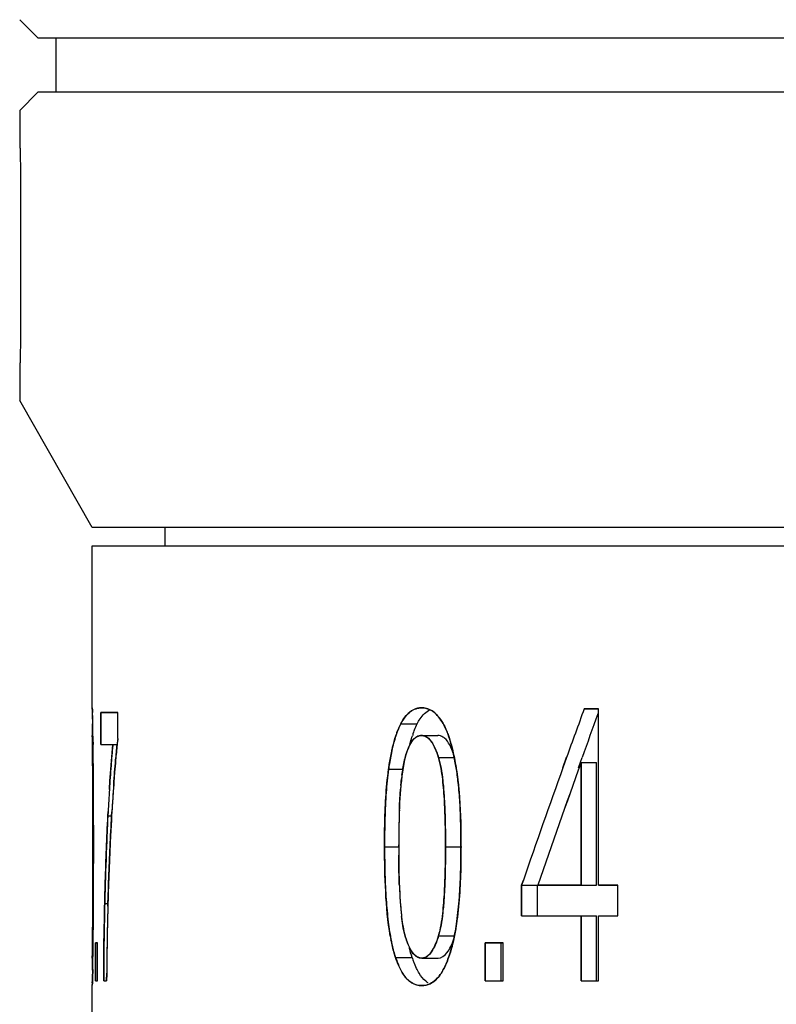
# Model space of a CAD drawing. Header units: millimetres. Extents: x 786 to 913, y 17 to 87.
# Tile 3 of 13: x 794.86 to 799.03, y 56.4 to 61.82. Entities that reach past the tile are written whole.
import ezdxf

# ---------------------------------------------------------------- set-up
doc = ezdxf.new("R2010")
doc.units = ezdxf.units.MM
doc.layers.get('0').update_dxf_attribs({"color": 50})

msp = doc.modelspace()

# ---------------------------------------------------------------- linework, layer by layer
at = {"color": 0, "linetype": 'Continuous'}
for p, q in [((794.9553, 61.7248), (794.8553, 61.8248)), ((794.9553, 61.7248), (832.7556, 61.7248)), ((795.0553, 61.7248), (795.0553, 61.4248)), ((794.9553, 61.4248), (794.8553, 61.3248)), ((832.7556, 61.4248), (794.9553, 61.4248)), ((794.8553, 61.3248), (794.8553, 61.1248)), ((794.8553, 61.3248), (794.8553, 61.1248)), ((794.8595, 60.9248), (794.8595, 60.1248)), ((794.8553, 59.9248), (794.8553, 59.7248)), ((794.8553, 59.9248), (794.8553, 59.7248)), ((795.2553, 59.0248), (794.8553, 59.7248)), ((832.4556, 59.0248), (795.2553, 59.0248)), ((795.6555, 59.0248), (795.6555, 58.9248)), ((795.2555, 58.9248), (832.4555, 58.9248)), ((795.2555, 58.026), (795.2555, 58.9248)), ((795.2561, 57.9892), (795.2566, 57.9526)), ((795.3965, 58.0054), (795.3024, 58.0054)), ((795.3024, 58.0054), (795.3965, 58.0054)), ((795.3024, 58.0054), (795.3024, 57.8284)), ((795.3024, 57.8284), (795.3024, 58.0054)), ((795.3965, 57.8622), (795.3965, 58.0054)), ((795.3965, 57.8622), (795.3965, 58.0054)), ((798.0471, 58.0248), (797.9683, 58.0248)), ((797.9683, 58.0248), (798.0471, 58.0248)), ((798.0471, 57.0528), (798.0471, 58.0248)), ((798.0471, 57.0528), (798.0471, 58.0248)), ((795.2566, 57.9526), (795.2567, 57.9477)), ((795.2567, 57.9477), (795.2568, 57.9427)), ((795.2568, 57.9427), (795.257, 57.931)), ((795.257, 57.931), (795.2576, 57.8785)), ((796.9568, 57.9427), (797.0477, 57.9427)), ((795.2557, 57.8747), (795.2555, 57.8785)), ((795.2559, 57.8635), (795.2557, 57.8747)), ((797.0714, 57.8785), (797.1616, 57.8785)), ((795.26, 57.8415), (795.2602, 57.8282)), ((795.2601, 57.8336), (795.26, 57.8415)), ((795.3024, 57.8284), (795.3965, 57.8284)), ((795.3024, 57.8284), (795.369, 57.8284)), ((795.2569, 57.7919), (795.2571, 57.7808)), ((795.2571, 57.7808), (795.2573, 57.7629)), ((795.2573, 57.7629), (795.2573, 57.7566)), ((795.2573, 57.7566), (795.2575, 57.7415)), ((797.165, 57.7566), (797.2547, 57.7566)), ((797.8509, 57.7008), (797.8714, 57.7579)), ((797.8713, 57.7578), (797.8509, 57.7008)), ((797.9369, 57.7008), (797.9474, 57.7303)), ((797.9474, 57.7303), (797.9572, 57.7576)), ((797.9508, 57.7291), (798.0363, 57.7291)), ((797.9508, 57.7291), (797.9508, 57.0528)), ((797.9508, 57.0528), (797.9508, 57.7291)), ((798.0363, 57.0528), (798.0363, 57.7291)), ((796.8894, 57.6923), (796.9686, 57.6923)), ((795.2586, 57.4947), (795.2588, 57.2646)), ((795.3416, 57.4355), (795.3403, 57.4089)), ((795.3416, 57.4355), (795.3428, 57.4584)), ((795.3427, 57.4572), (795.3416, 57.4355)), ((795.3416, 57.4355), (795.3637, 57.4355)), ((795.3637, 57.4568), (795.3624, 57.4347)), ((795.2633, 57.2646), (795.2632, 57.3912)), ((795.2632, 57.1241), (795.2633, 57.2646)), ((796.8673, 57.2646), (796.9452, 57.2646)), ((797.2037, 57.2646), (797.2932, 57.2646)), ((795.2631, 57.1017), (795.2632, 57.1241)), ((797.6232, 57.0528), (797.6327, 57.0805)), ((797.6327, 57.0803), (797.6232, 57.0528)), ((797.6232, 57.0528), (797.7105, 57.0528)), ((797.6232, 57.0528), (797.6232, 56.884)), ((797.6232, 56.884), (797.6232, 57.0528)), ((797.7105, 56.884), (797.7105, 57.0528)), ((797.9508, 57.0528), (797.7124, 57.0528)), ((797.7124, 57.0528), (798.0363, 57.0528)), ((798.1547, 57.0528), (798.0471, 57.0528)), ((798.0471, 57.0528), (798.1547, 57.0528)), ((798.1547, 56.884), (798.1547, 57.0528)), ((798.1547, 56.884), (798.1547, 57.0528)), ((795.2581, 56.8869), (795.2583, 56.9471)), ((795.3239, 56.9368), (795.3242, 56.9526)), ((795.3242, 56.9526), (795.3415, 56.9526)), ((795.342, 56.9522), (795.3415, 56.9364)), ((797.6232, 56.884), (797.9508, 56.884)), ((797.6232, 56.884), (798.0363, 56.884)), ((797.9508, 56.884), (797.9508, 56.5248)), ((797.9508, 56.5248), (797.9508, 56.884)), ((798.0363, 56.5248), (798.0363, 56.884)), ((798.0471, 56.884), (798.1547, 56.884)), ((798.0471, 56.884), (798.1547, 56.884)), ((798.0471, 56.5248), (798.0471, 56.884)), ((798.0471, 56.5248), (798.0471, 56.884)), ((795.2613, 56.7858), (795.2618, 56.8381)), ((795.2566, 56.7066), (795.2569, 56.7328)), ((795.2569, 56.7328), (795.2573, 56.7735)), ((795.2574, 56.781), (795.2573, 56.7735)), ((795.2845, 56.7346), (795.274, 56.7346)), ((795.274, 56.7346), (795.2845, 56.7346)), ((795.274, 56.7346), (795.274, 56.5248)), ((795.274, 56.5248), (795.274, 56.7346)), ((795.2845, 56.5248), (795.2845, 56.7346)), ((795.2845, 56.5248), (795.2845, 56.7346)), ((797.1651, 56.7735), (797.2548, 56.7735)), ((797.5223, 56.7346), (797.423, 56.7346)), ((797.423, 56.7346), (797.5223, 56.7346)), ((797.423, 56.7346), (797.423, 56.5248)), ((797.423, 56.5248), (797.423, 56.7346)), ((797.5113, 56.5248), (797.5113, 56.7346)), ((797.5223, 56.5248), (797.5223, 56.7346)), ((797.5223, 56.5248), (797.5223, 56.7346)), ((795.2562, 56.6831), (795.2555, 56.6507)), ((795.2568, 56.5846), (795.2577, 56.6545)), ((795.2576, 56.6459), (795.2571, 56.6067)), ((795.2577, 56.6545), (795.2576, 56.6459)), ((796.9281, 56.6545), (797.0191, 56.6545)), ((797.0723, 56.6507), (797.1625, 56.6507)), ((795.2581, 56.5774), (795.2582, 56.5823)), ((795.2582, 56.5823), (795.2583, 56.5873)), ((795.2583, 56.5873), (795.2588, 56.6117)), ((795.3349, 56.5248), (795.3353, 56.5674)), ((795.274, 56.5248), (795.2845, 56.5248)), ((795.274, 56.5248), (795.2845, 56.5248)), ((795.3184, 56.5248), (795.3349, 56.5248)), ((795.3184, 56.5248), (795.3349, 56.5248)), ((797.423, 56.5248), (797.5223, 56.5248)), ((797.423, 56.5248), (797.5223, 56.5248)), ((797.9508, 56.5248), (798.0471, 56.5248)), ((797.9508, 56.5248), (798.0471, 56.5248)), ((795.2555, 51.774), (795.2555, 56.5054)), ((795.2555, 56.4994), (795.2555, 56.4993))]:
    msp.add_line(p, q, dxfattribs=at)
for centre, radius, start, end in [((791.1871, 57.8774), 4.0715, 1.4672, 1.7939), ((785.9198, 57.739), 9.3407, 1.25634, 1.48882), ((786.0789, 57.7426), 9.1815, 1.25698, 1.49173), ((797.072, 57.9215), 0.1094, 87.866, 89.8836), ((847.4707, 39.8962), 52.7175, 159.88639, 160.1952), ((847.4706, 39.8962), 52.7174, 159.88639, 160.19509), ((847.7313, 39.9297), 52.8706, 160.01722, 160.29372), ((767.1654, 57.531), 28.0944, 0.70907, 0.83954), ((783.8609, 57.6941), 11.4, 0.93108, 1.25609), ((783.055, 57.6786), 12.2061, 0.94701, 1.24461), ((778.34, 57.5996), 16.9218, 0.8189, 0.95069), ((778.6513, 57.6043), 16.6104, 0.81798, 0.94885), ((797.5771, 57.6931), 0.5859, 159.6009, 161.7393), ((768.3515, 57.4597), 26.9112, 0.67058, 0.79596), ((766.8379, 57.44), 28.425, 0.52409, 0.78256), ((800.3306, 57.3463), 4.985, 174.45, 174.6314), ((800.5263, 57.2867), 5.162, 173.9913, 174.9399), ((799.5161, 57.3925), 4.1463, 173.4961, 173.9838), ((799.7774, 57.3633), 4.4092, 173.7126, 173.9455), ((799.5168, 57.392), 4.147, 173.4909, 173.7125), ((762.5318, 57.3943), 32.7313, 0.39263, 0.66584), ((801.4156, 57.2484), 6.0744, 174.97587, 175.29321), ((800.7765, 57.3046), 5.4329, 174.6338, 174.9761), ((795.8786, 57.4771), 1.4015, 9.1558, 12.2644), ((777.5962, 57.5864), 17.662, 0.37488, 0.55226), ((798.5258, 57.4635), 1.6523, 171.2847, 172.0419), ((848.2889, 39.6048), 53.5015, 160.19849, 160.96647), ((848.2477, 39.6193), 53.4579, 160.19809, 160.9667), ((747.8948, 57.4187), 47.3638, 0.12431, 0.34258), ((760.3833, 57.3768), 34.8798, 0.39728, 0.53095), ((798.303, 57.4911), 1.35, 172.8481, 173.394), ((795.4644, 57.4102), 1.8211, 6.5733, 9.1617), ((846.3872, 40.2842), 51.5666, 160.26011, 160.99078), ((846.3763, 40.288), 51.555, 160.26003, 160.991), ((745.0173, 57.307), 50.246, 359.95165, 0.35535), ((752.1231, 57.3422), 43.1401, 0.06507, 0.36711), ((807.7605, 56.7166), 12.4188, 175.89171, 176.58293), ((799.2088, 57.397), 2.2607, 174.7746, 175.2779), ((808.0751, 56.7903), 12.7498, 176.4438, 177.00167), ((808.3757, 56.7745), 13.0509, 176.4632, 176.99652), ((688.4671, 57.2851), 106.7916, 359.989004, 0.12682), ((801.1226, 57.31), 4.1766, 177.8455, 178.481), ((810.2123, 56.6774), 14.89, 177.18417, 177.49174), ((803.372, 57.2508), 6.4268, 178.4848, 179.41996), ((792.2584, 57.2712), 5.0305, 359.9248, 1.369), ((812.9634, 56.5673), 17.6433, 177.52542, 178.39502), ((803.6801, 57.2465), 6.7349, 179.40949, 179.84566), ((702.9234, 57.2309), 92.3354, 359.82387, 0.020907), ((691.3482, 57.2427), 103.9106, 359.846994, 0.012105), ((741.4566, 57.2413), 53.8067, 359.57067, 0.02485), ((807.5819, 57.2955), 10.6367, 180.16635, 180.52308), ((805.5358, 57.2921), 8.5906, 180.1833, 180.49435), ((792.7746, 57.2587), 4.5142, 358.2986, 0.0752), ((793.1373, 57.2492), 4.1514, 357.9624, 358.2803), ((745.6277, 57.208), 49.6355, 359.72616, 359.87724), ((815.5327, 56.4924), 20.2137, 178.38694, 178.69552), ((799.9971, 57.1618), 3.05, 182.048, 182.8735), ((799.0155, 57.1124), 2.0672, 182.87, 184.3666), ((756.9484, 57.1581), 38.3147, 359.52141, 359.71986), ((820.735, 56.3678), 25.4175, 178.68167, 178.82987), ((799.082, 57.1176), 2.1339, 184.3699, 184.9015), ((811.0415, 56.5019), 15.7059, 178.41143, 178.88386), ((799.1723, 57.1255), 2.2245, 184.9049, 185.8477), ((798.7454, 57.0813), 1.7954, 185.8319, 186.3983), ((774.5656, 56.9701), 20.6927, 359.45549, 359.76966), ((820.826, 56.366), 25.5085, 178.82983, 178.97375), ((773.9778, 57.0066), 21.2846, 358.93712, 359.40564), ((768.2681, 57.0739), 26.9947, 359.27992, 359.49953), ((814.5635, 56.4652), 19.2452, 178.93532, 179.47871), ((814.7577, 56.4283), 19.4229, 178.88023, 179.28742), ((779.2229, 56.9216), 16.0351, 359.1475, 359.47059), ((773.9589, 57.0035), 21.3035, 359.05831, 359.27672), ((798.0141, 56.969), 1.1321, 189.9934, 191.0235), ((780.1804, 56.9025), 15.0812, 358.80237, 359.05384), ((812.0243, 56.4896), 16.7059, 179.48286, 179.87897), ((818.1761, 56.3848), 22.8416, 179.28496, 179.54184), ((797.4945, 56.8445), 0.5975, 197.5426, 198.5447), ((797.6103, 56.8579), 0.6253, 198.9865, 201.4705), ((789.8551, 56.6928), 5.4042, 358.3735, 358.7765), ((797.0249, 56.6648), 0.1829, 316.8973, 321.6436)]:
    msp.add_arc(centre, radius, start, end, dxfattribs=at)
for points, knots in [([(794.8563, 61.1248), (794.8567, 61.1248), (794.8564, 61.1228), (794.857, 61.1206), (794.857, 61.1155), (794.8575, 61.1058), (794.8579, 61.0889), (794.8584, 61.0645), (794.8589, 61.0345), (794.8594, 60.9874), (794.8595, 60.9504), (794.8595, 60.9248)], [0, 0, 0, 0, 0.0009905, 0.0038803, 0.0086514, 0.0152709, 0.033759, 0.0586382, 0.0889382, 0.1235156, 0.2000643, 0.2000643, 0.2000643, 0.2000643]), ([(794.8595, 60.1248), (794.8595, 60.0993), (794.8594, 60.0623), (794.8589, 60.0151), (794.8584, 59.9852), (794.8579, 59.9607), (794.8575, 59.9439), (794.857, 59.9342), (794.857, 59.929), (794.8564, 59.9269), (794.8567, 59.9248), (794.8563, 59.9248)], [0, 0, 0, 0, 0.0765486, 0.1111237, 0.1414232, 0.1663035, 0.1847931, 0.1914132, 0.1961844, 0.199074, 0.2000643, 0.2000643, 0.2000643, 0.2000643]), ([(795.2555, 58.031), (795.2561, 58.0308), (795.2551, 58.0276), (795.2564, 58.0235), (795.2561, 58.0149), (795.2565, 58.0086), (795.2566, 58.0049)], [0, 0, 0, 0, 0.00173991, 0.00676508, 0.01493346, 0.02614685, 0.02614685, 0.02614685, 0.02614685]), ([(795.2573, 57.9817), (795.2571, 57.9907), (795.2568, 58.0053), (795.2558, 58.0216), (795.2559, 58.0291), (795.2556, 58.0309)], [0, 0, 0, 0, 0.02711531, 0.04375743, 0.04928499, 0.04928499, 0.04928499, 0.04928499]), ([(796.9568, 57.9427), (796.9697, 57.9686), (796.9939, 58.0037), (797.0397, 58.0275), (797.0617, 58.0309), (797.0723, 58.031)], [0, 0, 0, 0, 0.0868402, 0.1206191, 0.1523623, 0.1523623, 0.1523623, 0.1523623]), ([(797.0723, 58.031), (797.0568, 58.0308), (797.0243, 58.0237), (796.9844, 57.9899), (796.9653, 57.9597), (796.9568, 57.9427)], [0, 0, 0, 0, 0.0465036, 0.0956993, 0.1526417, 0.1526417, 0.1526417, 0.1526417]), ([(797.0477, 57.9427), (797.0524, 57.9521), (797.0696, 57.9826), (797.0954, 58.0096), (797.1175, 58.0205)], [0, 0, 0, 0, 0.0315854, 0.1054978, 0.1054978, 0.1054978, 0.1054978]), ([(797.0723, 58.031), (797.0894, 58.0309), (797.1129, 58.0246), (797.1323, 58.012), (797.1371, 58.0085)], [0, 0, 0, 0, 0.0512839, 0.0692678, 0.0692678, 0.0692678, 0.0692678]), ([(797.1646, 57.9817), (797.1564, 57.9917), (797.1388, 58.0094), (797.108, 58.0265), (797.0862, 58.0305), (797.0761, 58.0309)], [0, 0, 0, 0, 0.038881, 0.0739895, 0.1041829, 0.1041829, 0.1041829, 0.1041829]), ([(797.1371, 58.0085), (797.1395, 58.0066), (797.1495, 57.9986), (797.1584, 57.9892), (797.1646, 57.9817)], [0, 0, 0, 0, 0.0091538, 0.03848105, 0.03848105, 0.03848105, 0.03848105]), ([(797.1646, 57.9817), (797.1693, 57.9759), (797.1888, 57.9495), (797.2035, 57.9197), (797.2129, 57.8961)], [0, 0, 0, 0, 0.02220387, 0.09845109, 0.09845109, 0.09845109, 0.09845109]), ([(796.9298, 57.8768), (796.9317, 57.8827), (796.9396, 57.9051), (796.9488, 57.9271), (796.9568, 57.9427)], [0, 0, 0, 0, 0.01877015, 0.07127897, 0.07127897, 0.07127897, 0.07127897]), ([(797.028, 57.8973), (797.0295, 57.9014), (797.0354, 57.9167), (797.0421, 57.9318), (797.0477, 57.9427)], [0, 0, 0, 0, 0.01285269, 0.04945641, 0.04945641, 0.04945641, 0.04945641]), ([(797.2314, 57.8415), (797.2259, 57.8606), (797.2142, 57.8956), (797.1986, 57.9292), (797.1902, 57.9439)], [0, 0, 0, 0, 0.0597717, 0.110589, 0.110589, 0.110589, 0.110589]), ([(795.2555, 57.8785), (795.256, 57.8734), (795.2558, 57.8543), (795.2566, 57.8254), (795.2568, 57.8017), (795.2569, 57.7919)], [0, 0, 0, 0, 0.01554894, 0.05708764, 0.08663459, 0.08663459, 0.08663459, 0.08663459]), ([(796.9375, 57.8987), (796.9348, 57.8915), (796.9227, 57.8571), (796.9065, 57.7955), (796.8967, 57.7405), (796.8926, 57.7139)], [0, 0, 0, 0, 0.0229036, 0.1096149, 0.1904282, 0.1904282, 0.1904282, 0.1904282]), ([(796.907, 57.7924), (796.9086, 57.7998), (796.9152, 57.8282), (796.923, 57.8563), (796.9298, 57.8768)], [0, 0, 0, 0, 0.02272776, 0.08739806, 0.08739806, 0.08739806, 0.08739806]), ([(797.0714, 57.8785), (797.0625, 57.8784), (797.0429, 57.8729), (797.0182, 57.8497), (796.9995, 57.8139), (796.9898, 57.7861), (796.9852, 57.7709)], [0, 0, 0, 0, 0.0266415, 0.0582872, 0.098941, 0.1466298, 0.1466298, 0.1466298, 0.1466298]), ([(797.0072, 57.8305), (797.0082, 57.8345), (797.0124, 57.85), (797.017, 57.8654), (797.0207, 57.8767)], [0, 0, 0, 0, 0.01234831, 0.04817265, 0.04817265, 0.04817265, 0.04817265]), ([(797.0079, 57.8291), (797.0084, 57.8301), (797.016, 57.8442), (797.0324, 57.8681), (797.0594, 57.8784), (797.0714, 57.8785)], [0, 0, 0, 0, 0.00339133, 0.04797282, 0.08375959, 0.08375959, 0.08375959, 0.08375959]), ([(797.165, 57.7566), (797.1599, 57.7732), (797.1502, 57.8004), (797.1327, 57.8351), (797.1148, 57.8591), (797.094, 57.8745), (797.0786, 57.8781), (797.0714, 57.8785)], [0, 0, 0, 0, 0.051995, 0.0865715, 0.1163091, 0.1409225, 0.1625612, 0.1625612, 0.1625612, 0.1625612]), ([(797.0714, 57.8785), (797.0849, 57.8777), (797.1138, 57.8647), (797.1297, 57.839), (797.1371, 57.8252)], [0, 0, 0, 0, 0.04053811, 0.08775231, 0.08775231, 0.08775231, 0.08775231]), ([(797.1981, 57.8635), (797.1953, 57.8659), (797.1846, 57.8738), (797.1712, 57.8779), (797.1616, 57.8785)], [0, 0, 0, 0, 0.01094925, 0.03985337, 0.03985337, 0.03985337, 0.03985337]), ([(797.2129, 57.8961), (797.2146, 57.8918), (797.2214, 57.8739), (797.2273, 57.8555), (797.2314, 57.8415)], [0, 0, 0, 0, 0.01374752, 0.05772465, 0.05772465, 0.05772465, 0.05772465]), ([(795.2573, 57.7566), (795.2572, 57.7679), (795.2568, 57.8036), (795.2564, 57.8392), (795.2559, 57.8635)], [0, 0, 0, 0, 0.0339937, 0.1069168, 0.1069168, 0.1069168, 0.1069168]), ([(795.3497, 57.5796), (795.3511, 57.6021), (795.3565, 57.6851), (795.3631, 57.768), (795.369, 57.8284)], [0, 0, 0, 0, 0.0674801, 0.2495013, 0.2495013, 0.2495013, 0.2495013]), ([(795.3736, 57.6063), (795.3736, 57.6071), (795.3769, 57.6528), (795.3827, 57.7269), (795.3898, 57.8001), (795.3928, 57.8284)], [0, 0, 0, 0, 0.0021828, 0.1376514, 0.2228979, 0.2228979, 0.2228979, 0.2228979]), ([(797.1371, 57.8252), (797.1378, 57.824), (797.1494, 57.8021), (797.1581, 57.7788), (797.165, 57.7566)], [0, 0, 0, 0, 0.00425853, 0.07407237, 0.07407237, 0.07407237, 0.07407237]), ([(797.2493, 57.7732), (797.2431, 57.7915), (797.2302, 57.8238), (797.2099, 57.8534), (797.1981, 57.8635)], [0, 0, 0, 0, 0.057916, 0.1046584, 0.1046584, 0.1046584, 0.1046584]), ([(797.2314, 57.8415), (797.2345, 57.8306), (797.247, 57.7839), (797.2564, 57.7365), (797.2623, 57.7)], [0, 0, 0, 0, 0.033949, 0.1448369, 0.1448369, 0.1448369, 0.1448369]), ([(796.8894, 57.6923), (796.8906, 57.701), (796.8956, 57.7345), (796.9017, 57.7679), (796.907, 57.7924)], [0, 0, 0, 0, 0.0263347, 0.1016662, 0.1016662, 0.1016662, 0.1016662]), ([(796.9852, 57.7709), (796.9826, 57.7617), (796.9728, 57.7235), (796.9665, 57.6844), (796.9628, 57.6547)], [0, 0, 0, 0, 0.0285531, 0.1184001, 0.1184001, 0.1184001, 0.1184001]), ([(796.9635, 57.6592), (796.9651, 57.6717), (796.9704, 57.7092), (796.9782, 57.7465), (796.9852, 57.7709)], [0, 0, 0, 0, 0.0377619, 0.1138601, 0.1138601, 0.1138601, 0.1138601]), ([(795.2575, 57.7415), (795.2576, 57.7273), (795.2579, 57.6897), (795.2582, 57.6258), (795.2584, 57.5578), (795.2585, 57.5131), (795.2586, 57.4947)], [0, 0, 0, 0, 0.0424694, 0.1128516, 0.1915174, 0.2467305, 0.2467305, 0.2467305, 0.2467305]), ([(795.3617, 57.7468), (795.3607, 57.7353), (795.3563, 57.6801), (795.3525, 57.6248), (795.3498, 57.5811)], [0, 0, 0, 0, 0.0348341, 0.1661344, 0.1661344, 0.1661344, 0.1661344]), ([(795.3844, 57.742), (795.3825, 57.72), (795.3745, 57.625), (795.3681, 57.5299), (795.3637, 57.4568)], [0, 0, 0, 0, 0.0663389, 0.2859069, 0.2859069, 0.2859069, 0.2859069]), ([(797.2037, 57.2646), (797.2035, 57.3058), (797.2029, 57.3882), (797.1988, 57.5123), (797.1895, 57.6355), (797.1771, 57.7176), (797.165, 57.7566)], [0, 0, 0, 0, 0.1234491, 0.2473759, 0.3721248, 0.49463, 0.49463, 0.49463, 0.49463]), ([(797.165, 57.7566), (797.1708, 57.7377), (797.1806, 57.6953), (797.1892, 57.626), (797.1964, 57.5482), (797.2004, 57.4622), (797.2029, 57.3671), (797.2035, 57.3), (797.2037, 57.2646)], [0, 0, 0, 0, 0.0592378, 0.1302823, 0.2092687, 0.2935919, 0.3885374, 0.4947577, 0.4947577, 0.4947577, 0.4947577]), ([(796.8673, 57.2646), (796.8672, 57.303), (796.8681, 57.4457), (796.8757, 57.5888), (796.8894, 57.6923)], [0, 0, 0, 0, 0.1150827, 0.4284183, 0.4284183, 0.4284183, 0.4284183]), ([(796.8894, 57.6923), (796.8837, 57.6496), (796.8748, 57.5595), (796.8685, 57.4167), (796.8672, 57.317), (796.8673, 57.2646)], [0, 0, 0, 0, 0.1292484, 0.2714884, 0.4285412, 0.4285412, 0.4285412, 0.4285412]), ([(796.9628, 57.6547), (796.9547, 57.5897), (796.9472, 57.4595), (796.9454, 57.3293), (796.9452, 57.2646)], [0, 0, 0, 0, 0.1964567, 0.3906181, 0.3906181, 0.3906181, 0.3906181]), ([(797.2623, 57.7), (797.2634, 57.6934), (797.2676, 57.6664), (797.2711, 57.6392), (797.2735, 57.6186)], [0, 0, 0, 0, 0.01994442, 0.08214725, 0.08214725, 0.08214725, 0.08214725]), ([(796.9575, 57.6029), (796.9576, 57.6041), (796.959, 57.6186), (796.9604, 57.6331), (796.962, 57.6464)], [0, 0, 0, 0, 0.00352851, 0.04372125, 0.04372125, 0.04372125, 0.04372125]), ([(797.2735, 57.6186), (797.2765, 57.5912), (797.2867, 57.4734), (797.289, 57.3551), (797.2889, 57.2646)], [0, 0, 0, 0, 0.0829174, 0.3544654, 0.3544654, 0.3544654, 0.3544654]), ([(797.2874, 57.3914), (797.2865, 57.4308), (797.2838, 57.5066), (797.2775, 57.5823), (797.2735, 57.6186)], [0, 0, 0, 0, 0.1181535, 0.2277097, 0.2277097, 0.2277097, 0.2277097]), ([(796.9489, 57.4671), (796.9494, 57.4796), (796.9511, 57.5183), (796.9536, 57.557), (796.9558, 57.5831)], [0, 0, 0, 0, 0.0376944, 0.1162777, 0.1162777, 0.1162777, 0.1162777]), ([(795.3242, 56.9526), (795.3252, 56.9926), (795.3293, 57.1536), (795.3354, 57.3146), (795.3416, 57.4355)], [0, 0, 0, 0, 0.1200163, 0.4831732, 0.4831732, 0.4831732, 0.4831732]), ([(795.3416, 56.9373), (795.3432, 56.9967), (795.347, 57.1133), (795.3542, 57.2865), (795.3603, 57.4003), (795.3637, 57.4568)], [0, 0, 0, 0, 0.1782667, 0.3499927, 0.5200478, 0.5200478, 0.5200478, 0.5200478]), ([(795.3624, 57.4347), (795.3601, 57.395), (795.3514, 57.2343), (795.3455, 57.0734), (795.342, 56.9522)], [0, 0, 0, 0, 0.1192918, 0.4829674, 0.4829674, 0.4829674, 0.4829674]), ([(796.8992, 56.7725), (796.8849, 56.8533), (796.8708, 57.0177), (796.8676, 57.1822), (796.8673, 57.2646)], [0, 0, 0, 0, 0.2462683, 0.4935299, 0.4935299, 0.4935299, 0.4935299]), ([(796.8673, 57.2646), (796.8674, 57.2139), (796.8691, 57.1169), (796.8746, 56.9787), (796.8864, 56.8553), (796.8983, 56.7743), (796.9066, 56.7346), (796.9074, 56.7305)], [0, 0, 0, 0, 0.152256, 0.2910148, 0.414734, 0.5239981, 0.5364089, 0.5364089, 0.5364089, 0.5364089]), ([(797.1651, 56.7735), (797.1773, 56.8132), (797.1896, 56.8956), (797.1988, 57.0187), (797.2029, 57.1418), (797.2035, 57.2236), (797.2037, 57.2646)], [0, 0, 0, 0, 0.124726, 0.2480752, 0.3708732, 0.4937552, 0.4937552, 0.4937552, 0.4937552]), ([(797.2037, 57.2646), (797.2035, 57.2295), (797.2029, 57.1629), (797.2004, 57.0685), (797.1964, 56.9828), (797.1893, 56.905), (797.1808, 56.8353), (797.1709, 56.7926), (797.1651, 56.7735)], [0, 0, 0, 0, 0.1054008, 0.1996069, 0.2834512, 0.3626238, 0.4339578, 0.4938834, 0.4938834, 0.4938834, 0.4938834]), ([(797.2889, 57.2646), (797.2889, 57.2264), (797.2877, 57.084), (797.2791, 56.9413), (797.2641, 56.8381)], [0, 0, 0, 0, 0.1146703, 0.4274201, 0.4274201, 0.4274201, 0.4274201]), ([(796.949, 57.0528), (796.9488, 57.0564), (796.9476, 57.0916), (796.9463, 57.1466), (796.9457, 57.1981), (796.9455, 57.218)], [0, 0, 0, 0, 0.0107134, 0.1056234, 0.1651798, 0.1651798, 0.1651798, 0.1651798]), ([(796.9456, 57.1984), (796.9463, 57.1268), (796.9487, 57.0191), (796.9603, 56.877), (796.9713, 56.8062), (796.9812, 56.7725)], [0, 0, 0, 0, 0.2146896, 0.3227235, 0.4282639, 0.4282639, 0.4282639, 0.4282639]), ([(795.2584, 56.9652), (795.2583, 56.9443), (795.2581, 56.8998), (795.2579, 56.8384), (795.2576, 56.7979), (795.2574, 56.781)], [0, 0, 0, 0, 0.0627154, 0.1333939, 0.1841275, 0.1841275, 0.1841275, 0.1841275]), ([(797.2641, 56.8381), (797.2703, 56.8807), (797.2751, 56.925), (797.2787, 56.9694), (797.2788, 56.9709)], [0, 0, 0, 0, 0.129266, 0.133604, 0.133604, 0.133604, 0.133604]), ([(795.3184, 56.5248), (795.3185, 56.5576), (795.3192, 56.695), (795.3215, 56.8323), (795.3239, 56.9368)], [0, 0, 0, 0, 0.0983649, 0.412028, 0.412028, 0.412028, 0.412028]), ([(795.3415, 56.9364), (795.3406, 56.9043), (795.3373, 56.7671), (795.3356, 56.6299), (795.3349, 56.5248)], [0, 0, 0, 0, 0.0963222, 0.4115814, 0.4115814, 0.4115814, 0.4115814]), ([(796.9812, 56.7725), (796.9756, 56.7914), (796.9678, 56.8275), (796.9631, 56.8641), (796.9612, 56.8812)], [0, 0, 0, 0, 0.0591619, 0.1106905, 0.1106905, 0.1106905, 0.1106905]), ([(797.2203, 56.6535), (797.2302, 56.681), (797.2474, 56.7421), (797.2589, 56.8044), (797.2641, 56.8381)], [0, 0, 0, 0, 0.0875914, 0.1899032, 0.1899032, 0.1899032, 0.1899032]), ([(797.2641, 56.8381), (797.2627, 56.8294), (797.2573, 56.7958), (797.2507, 56.7624), (797.2449, 56.7379)], [0, 0, 0, 0, 0.0264081, 0.1020112, 0.1020112, 0.1020112, 0.1020112]), ([(796.9281, 56.6545), (796.9255, 56.6622), (796.9154, 56.6944), (796.9078, 56.7274), (796.9029, 56.7525)], [0, 0, 0, 0, 0.0244137, 0.1012187, 0.1012187, 0.1012187, 0.1012187]), ([(796.9812, 56.7725), (796.9875, 56.7508), (797.0006, 56.7127), (797.0225, 56.6772), (797.0361, 56.6656)], [0, 0, 0, 0, 0.0676452, 0.1211828, 0.1211828, 0.1211828, 0.1211828]), ([(797.0723, 56.6507), (797.0935, 56.6504), (797.1258, 56.6795), (797.1489, 56.7262), (797.16, 56.757), (797.1651, 56.7735)], [0, 0, 0, 0, 0.0635905, 0.1085949, 0.1604675, 0.1604675, 0.1604675, 0.1604675]), ([(797.1651, 56.7735), (797.1579, 56.7502), (797.1431, 56.7111), (797.1138, 56.6646), (797.0846, 56.6505), (797.0723, 56.6507)], [0, 0, 0, 0, 0.0731903, 0.1250591, 0.1619413, 0.1619413, 0.1619413, 0.1619413]), ([(797.1625, 56.6507), (797.1816, 56.6504), (797.2113, 56.6745), (797.2339, 56.7155), (797.2445, 56.7424), (797.2495, 56.7569)], [0, 0, 0, 0, 0.0573589, 0.0970227, 0.1431877, 0.1431877, 0.1431877, 0.1431877]), ([(797.2449, 56.7379), (797.2432, 56.7305), (797.2361, 56.702), (797.2276, 56.6739), (797.2203, 56.6534)], [0, 0, 0, 0, 0.02285871, 0.08801308, 0.08801308, 0.08801308, 0.08801308]), ([(795.2555, 56.6507), (795.2561, 56.6495), (795.2554, 56.6563), (795.2559, 56.6595), (795.2559, 56.6701), (795.2563, 56.685), (795.2565, 56.6988), (795.2566, 56.7066)], [0, 0, 0, 0, 0.00398951, 0.00879131, 0.01521073, 0.03268674, 0.05589873, 0.05589873, 0.05589873, 0.05589873]), ([(797.0723, 56.6507), (797.0588, 56.6516), (797.0288, 56.6652), (797.0127, 56.6937), (797.0048, 56.7099), (797.0042, 56.7109)], [0, 0, 0, 0, 0.04032107, 0.09107234, 0.0945841, 0.0945841, 0.0945841, 0.0945841]), ([(796.953, 56.5939), (796.9507, 56.5986), (796.9414, 56.6184), (796.9335, 56.6388), (796.9281, 56.6545)], [0, 0, 0, 0, 0.01566133, 0.06553307, 0.06553307, 0.06553307, 0.06553307]), ([(797.0361, 56.6656), (797.0388, 56.6632), (797.0494, 56.6553), (797.0627, 56.6513), (797.0723, 56.6507)], [0, 0, 0, 0, 0.01080449, 0.03953905, 0.03953905, 0.03953905, 0.03953905]), ([(797.2203, 56.6534), (797.2182, 56.6475), (797.2097, 56.6249), (797.1998, 56.6029), (797.1914, 56.5873)], [0, 0, 0, 0, 0.0189817, 0.07226184, 0.07226184, 0.07226184, 0.07226184]), ([(795.2583, 56.5873), (795.2581, 56.5784), (795.2575, 56.5525), (795.2568, 56.5266), (795.2561, 56.5096)], [0, 0, 0, 0, 0.0265421, 0.07768221, 0.07768221, 0.07768221, 0.07768221]), ([(796.9468, 56.6067), (796.9535, 56.5916), (796.9708, 56.5569), (797.0107, 56.5119), (797.053, 56.4992), (797.0723, 56.4993)], [0, 0, 0, 0, 0.0494415, 0.1164529, 0.1741532, 0.1741532, 0.1741532, 0.1741532]), ([(797.0723, 56.4993), (797.0612, 56.4992), (797.038, 56.5027), (797.0047, 56.5203), (796.9756, 56.5521), (796.9604, 56.5789), (796.953, 56.5939)], [0, 0, 0, 0, 0.0333029, 0.0689186, 0.1107196, 0.1609075, 0.1609075, 0.1609075, 0.1609075]), ([(797.1078, 56.5144), (797.1032, 56.5171), (797.0834, 56.5312), (797.0684, 56.551), (797.0585, 56.567)], [0, 0, 0, 0, 0.01608505, 0.07255264, 0.07255264, 0.07255264, 0.07255264]), ([(797.1914, 56.5873), (797.1864, 56.5777), (797.168, 56.547), (797.1409, 56.5203), (797.1181, 56.5096)], [0, 0, 0, 0, 0.0322314, 0.1077927, 0.1077927, 0.1077927, 0.1077927]), ([(795.2555, 56.4993), (795.2578, 56.5019), (795.2537, 56.5172), (795.2568, 56.5295), (795.2571, 56.5394)], [0, 0, 0, 0, 0.01038726, 0.04019165, 0.04019165, 0.04019165, 0.04019165]), ([(797.0723, 56.4993), (797.0881, 56.4994), (797.1211, 56.5065), (797.147, 56.5276), (797.1584, 56.5398)], [0, 0, 0, 0, 0.04745024, 0.09744227, 0.09744227, 0.09744227, 0.09744227]), ([(795.2561, 56.5096), (795.256, 56.507), (795.2552, 56.5039), (795.2561, 56.4999), (795.2555, 56.4993)], [0, 0, 0, 0, 0.00769883, 0.01036056, 0.01036056, 0.01036056, 0.01036056]), ([(797.1181, 56.5096), (797.1144, 56.5078), (797.0998, 56.5019), (797.0839, 56.4993), (797.0723, 56.4993)], [0, 0, 0, 0, 0.0122182, 0.04720972, 0.04720972, 0.04720972, 0.04720972])]:
    msp.add_open_spline(points, degree=3, knots=knots, dxfattribs=at)
for points in [[(795.2556, 58.0309), (795.2556, 58.0309), (795.2556, 58.031), (795.2555, 58.031)], [(797.1902, 57.9439), (797.1827, 57.9571), (797.1742, 57.9699), (797.1646, 57.9817)], [(796.9568, 57.9427), (796.9495, 57.9284), (796.9432, 57.9137), (796.9375, 57.8987)], [(796.9852, 57.7709), (796.9912, 57.7908), (796.9982, 57.8107), (797.0079, 57.8291)], [(797.2481, 57.7748), (797.2433, 57.7972), (797.2377, 57.8194), (797.2314, 57.8415)], [(797.2788, 56.9709), (797.2823, 57.0144), (797.2846, 57.058), (797.2861, 57.1016)], [(796.9074, 56.7305), (796.9123, 56.7083), (796.9179, 56.6861), (796.9248, 56.6644)], [(797.0042, 56.7109), (796.9947, 56.7306), (796.9873, 56.7514), (796.9812, 56.7725)], [(797.0191, 56.6545), (797.0135, 56.671), (797.0088, 56.6878), (797.0046, 56.7047)], [(796.9281, 56.6545), (796.9337, 56.6383), (796.9398, 56.6223), (796.9468, 56.6067)], [(797.0436, 56.5944), (797.0381, 56.6057), (797.0331, 56.6173), (797.0284, 56.6291)], [(797.1914, 56.5873), (797.2029, 56.6084), (797.2122, 56.6308), (797.2203, 56.6535)], [(797.0585, 56.567), (797.0531, 56.5759), (797.0482, 56.5851), (797.0436, 56.5944)], [(797.1683, 56.5513), (797.1772, 56.5624), (797.1848, 56.5746), (797.1914, 56.5873)]]:
    msp.add_open_spline(points, degree=3, dxfattribs=at)

doc.saveas('drawing.dxf')
